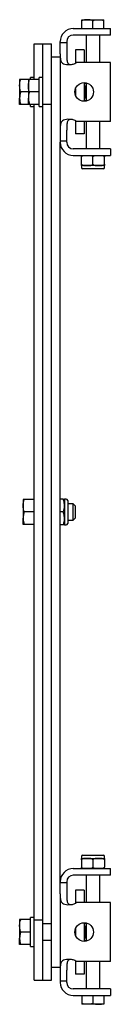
# Model space of a CAD drawing. Header units: inches. Extents: x -4 to 115, y -1 to 75.
# Tile 3 of 7: x 54.09 to 56.69, y -1.27 to 26.86. Entities that reach past the tile are written whole.
import ezdxf

# ---------------------------------------------------------------- set-up
doc = ezdxf.new("R2010")
doc.units = ezdxf.units.IN
doc.header["$MEASUREMENT"] = 0

msp = doc.modelspace()

# ---------------------------------------------------------------- linework, layer by layer
at = {"color": 7, "linetype": 'Continuous', "lineweight": 25}
for p, q in [((55.879, 26.858), (56.036, 26.858)), ((55.879, 26.606), (55.879, 26.83)), ((56.036, 26.858), (56.351, 26.858)), ((56.193, 26.606), (56.193, 26.83)), ((56.351, 26.858), (56.508, 26.858)), ((56.508, 26.606), (56.508, 26.83)), ((55.631, 26.606), (56.693, 26.606)), ((56.693, 26.419), (56.693, 26.606)), ((54.506, 25.148), (54.506, 26.165)), ((54.506, 26.165), (54.756, 26.165)), ((54.756, 26.165), (55.006, 26.165)), ((54.756, 24.447), (54.756, 26.165)), ((55.006, 25.794), (55.006, 26.165)), ((55.256, 26.2), (55.256, 26.231)), ((55.256, 25.887), (55.256, 26.2)), ((55.443, 26.2), (55.256, 26.2)), ((55.443, 26.231), (55.443, 26.2)), ((55.443, 26.2), (55.443, 25.887)), ((56.693, 26.419), (55.631, 26.419)), ((55.997, 26.419), (55.997, 25.637)), ((56.39, 25.637), (56.39, 26.419)), ((55.256, 25.887), (55.256, 23.7)), ((55.693, 25.994), (55.693, 25.617)), ((55.943, 25.994), (55.693, 25.994)), ((55.943, 25.994), (55.943, 25.637)), ((55.006, 25.069), (55.006, 25.794)), ((55.006, 25.794), (55.256, 25.794)), ((56.693, 25.637), (55.725, 25.637)), ((56.693, 23.95), (56.693, 25.637)), ((54.093, 25.148), (54.093, 24.971)), ((54.336, 25.148), (54.124, 25.148)), ((54.343, 25.148), (54.343, 24.971)), ((54.657, 25.148), (54.374, 25.148)), ((54.506, 25.207), (54.407, 25.207)), ((54.407, 25.148), (54.407, 25.207)), ((54.756, 25.207), (54.657, 25.207)), ((54.657, 24.38), (54.657, 25.207)), ((55.006, 24.447), (55.006, 25.069)), ((55.943, 25.059), (55.943, 24.528)), ((55.983, 25.056), (55.983, 25.035)), ((55.997, 25.054), (55.997, 24.533)), ((54.093, 24.971), (54.093, 24.616)), ((54.343, 24.794), (54.124, 24.794)), ((54.343, 24.971), (54.343, 24.616)), ((54.657, 24.794), (54.374, 24.794)), ((55.693, 24.884), (55.693, 24.704)), ((55.983, 24.966), (55.983, 24.794)), ((55.983, 24.794), (55.997, 24.794)), ((55.983, 24.794), (55.983, 24.621)), ((54.093, 24.439), (54.093, 24.616)), ((54.343, 24.439), (54.343, 24.616)), ((55.983, 24.553), (55.983, 24.531)), ((54.336, 24.439), (54.124, 24.439)), ((54.657, 24.439), (54.374, 24.439)), ((54.407, 24.38), (54.407, 24.439)), ((54.407, 24.38), (54.506, 24.38)), ((54.506, 1.14), (54.506, 24.439)), ((54.657, 24.38), (54.756, 24.38)), ((54.756, 24.447), (55.006, 24.447)), ((54.756, 12.794), (54.756, 24.447)), ((55.006, 24.226), (55.006, 24.447)), ((55.006, -0.206), (55.006, 24.226)), ((55.693, 23.971), (55.693, 23.594)), ((56.693, 23.95), (55.725, 23.95)), ((55.943, 23.95), (55.943, 23.594)), ((55.997, 23.95), (55.997, 23.169)), ((56.39, 23.169), (56.39, 23.95)), ((55.256, 23.7), (55.256, 23.387)), ((55.443, 23.387), (55.443, 23.7)), ((55.443, 23.387), (55.256, 23.387)), ((55.256, 23.387), (55.256, 23.356)), ((55.256, 2.231), (55.256, 23.356)), ((55.443, 23.356), (55.443, 23.387)), ((55.943, 23.594), (55.693, 23.594)), ((56.693, 23.169), (55.631, 23.169)), ((56.693, 23.169), (56.693, 22.981)), ((55.631, 22.981), (56.693, 22.981)), ((55.864, 22.729), (55.864, 22.943)), ((56.193, 22.729), (56.193, 22.943)), ((56.523, 22.729), (56.523, 22.943)), ((55.864, 22.691), (55.864, 22.633)), ((56.029, 22.691), (55.864, 22.691)), ((56.484, 22.593), (55.903, 22.593)), ((56.358, 22.691), (56.029, 22.691)), ((56.523, 22.691), (56.358, 22.691)), ((56.523, 22.633), (56.523, 22.691)), ((54.191, 13.148), (54.191, 12.971)), ((54.191, 12.971), (54.191, 12.616)), ((54.506, 13.148), (54.223, 13.148)), ((55.342, 13.164), (55.256, 13.164)), ((55.431, 13.164), (55.38, 13.164)), ((55.38, 13.164), (55.38, 12.424)), ((55.47, 13.124), (55.47, 12.463)), ((55.628, 13.03), (55.47, 13.03)), ((55.687, 12.971), (55.628, 13.03)), ((55.628, 12.558), (55.628, 13.03)), ((55.687, 12.971), (55.687, 12.617)), ((54.506, 12.794), (54.223, 12.794)), ((54.756, 1.14), (54.756, 12.794)), ((55.342, 12.794), (55.256, 12.794)), ((54.191, 12.439), (54.191, 12.616)), ((54.506, 12.439), (54.223, 12.439)), ((55.342, 12.424), (55.256, 12.424)), ((55.38, 12.424), (55.431, 12.424)), ((55.47, 12.558), (55.628, 12.558)), ((55.628, 12.558), (55.687, 12.617)), ((55.864, 2.955), (55.864, 2.896)), ((55.864, 2.896), (56.029, 2.896)), ((55.864, 2.858), (55.864, 2.644)), ((55.903, 2.994), (56.484, 2.994)), ((56.029, 2.896), (56.358, 2.896)), ((56.193, 2.858), (56.193, 2.644)), ((56.358, 2.896), (56.523, 2.896)), ((56.523, 2.896), (56.523, 2.955)), ((56.523, 2.858), (56.523, 2.644)), ((55.631, 2.606), (56.693, 2.606)), ((56.693, 2.419), (56.693, 2.606)), ((56.693, 2.419), (55.631, 2.419)), ((55.997, 2.419), (55.997, 1.637)), ((56.39, 1.637), (56.39, 2.419)), ((55.256, 2.2), (55.256, 2.231)), ((55.256, 1.887), (55.256, 2.2)), ((55.443, 2.2), (55.256, 2.2)), ((55.443, 2.231), (55.443, 2.2)), ((55.443, 2.2), (55.443, 1.887)), ((55.943, 1.994), (55.693, 1.994)), ((55.693, 1.994), (55.693, 1.617)), ((55.943, 1.994), (55.943, 1.637)), ((55.256, 1.887), (55.256, -0.3)), ((56.693, 1.637), (55.725, 1.637)), ((56.693, -0.05), (56.693, 1.637)), ((54.093, 1.148), (54.093, 0.971)), ((54.407, 1.148), (54.124, 1.148)), ((54.506, 1.207), (54.407, 1.207)), ((54.407, 0.38), (54.407, 1.207)), ((54.506, 1.14), (54.756, 1.14)), ((54.506, -0.577), (54.506, 1.14)), ((54.756, -0.577), (54.756, 1.14)), ((54.093, 0.971), (54.093, 0.616)), ((55.006, 1.03), (54.756, 1.03)), ((55.693, 0.884), (55.693, 0.704)), ((55.943, 1.059), (55.943, 0.528)), ((55.983, 1.056), (55.983, 1.035)), ((55.983, 0.966), (55.983, 0.794)), ((55.997, 1.054), (55.997, 0.533)), ((54.093, 0.439), (54.093, 0.616)), ((54.407, 0.794), (54.124, 0.794)), ((55.983, 0.794), (55.997, 0.794)), ((55.983, 0.794), (55.983, 0.621)), ((54.407, 0.439), (54.124, 0.439)), ((54.407, 0.38), (54.506, 0.38)), ((54.756, 0.558), (55.006, 0.558)), ((55.983, 0.553), (55.983, 0.531)), ((55.006, -0.577), (55.006, -0.206)), ((55.006, -0.206), (55.256, -0.206)), ((55.693, -0.029), (55.693, -0.406)), ((56.693, -0.05), (55.725, -0.05)), ((55.943, -0.05), (55.943, -0.406)), ((55.997, -0.05), (55.997, -0.831)), ((56.39, -0.831), (56.39, -0.05)), ((55.256, -0.3), (55.256, -0.613)), ((55.443, -0.613), (55.443, -0.3)), ((55.943, -0.406), (55.693, -0.406)), ((54.506, -0.577), (54.756, -0.577)), ((54.756, -0.577), (55.006, -0.577)), ((55.443, -0.613), (55.256, -0.613)), ((55.256, -0.613), (55.256, -0.644)), ((55.443, -0.644), (55.443, -0.613)), ((56.693, -0.831), (55.631, -0.831)), ((56.693, -0.831), (56.693, -1.019)), ((55.631, -1.019), (56.693, -1.019)), ((55.879, -1.019), (55.879, -1.243)), ((56.193, -1.019), (56.193, -1.243)), ((56.508, -1.019), (56.508, -1.243)), ((56.036, -1.271), (55.879, -1.271)), ((56.351, -1.271), (56.036, -1.271)), ((56.508, -1.271), (56.351, -1.271))]:
    msp.add_line(p, q, dxfattribs=at)
for centre in [(55.943, 24.794), (55.943, 0.794)]:
    msp.add_circle(centre, 0.266, dxfattribs=at)
for centre, radius, start, end in [((55.631, 26.231), 0.375, 90, 180), ((55.631, 26.231), 0.188, 90, 180), ((55.537, 25.887), 0.312, 287.4576, 306.8699), ((55.98, 24.998), 0.037, 86.1888, 175.5979), ((55.98, 25.003), 0.037, 184.4014, 273.8119), ((55.98, 24.584), 0.037, 86.1888, 175.5979), ((55.98, 24.59), 0.037, 184.4021, 273.8112), ((55.537, 23.7), 0.313, 53.1301, 72.5424), ((55.631, 23.356), 0.375, 180, 270), ((55.631, 23.356), 0.188, 180, 270), ((55.903, 22.633), 0.0394, 180, 270), ((56.484, 22.633), 0.0394, 270, 0), ((55.235, 13.123), 0.145, 360, 16.2419), ((55.431, 13.124), 0.0394, 360, 90), ((55.235, 12.464), 0.145, 343.7686, 0), ((55.431, 12.463), 0.0394, 270, 0), ((55.903, 2.955), 0.0394, 90, 180), ((56.484, 2.955), 0.0394, 360, 90), ((55.631, 2.231), 0.375, 90, 180), ((55.631, 2.231), 0.188, 90, 180), ((55.537, 1.887), 0.312, 287.4576, 306.8699), ((55.98, 0.998), 0.037, 86.1888, 175.5979), ((55.98, 1.003), 0.037, 184.4021, 273.8112), ((55.98, 0.584), 0.037, 86.1881, 175.5986), ((55.98, 0.59), 0.037, 184.4021, 273.8112), ((55.537, -0.3), 0.312, 53.1301, 72.5424), ((55.631, -0.644), 0.375, 180, 270), ((55.631, -0.644), 0.188, 180, 270)]:
    msp.add_arc(centre, radius, start, end, dxfattribs=at)
for centre, start_param, end_param in [((55.983, 25), 1.570796, 3.141593), ((55.983, 24.587), 0, 1.570796), ((55.983, 1), 1.570796, 3.141593), ((55.983, 0.587), 0, 1.570796)]:
    msp.add_ellipse(centre, major_axis=(0, 0.0538), ratio=0.732051, start_param=start_param, end_param=end_param, dxfattribs=at)
for points, knots in [([(56.036, 26.858), (56.032, 26.858), (56.004, 26.858), (55.951, 26.852), (55.903, 26.837), (55.879, 26.83)], [0, 0, 0, 0, 0.070856, 0.531188, 1, 1, 1, 1]), ([(55.879, 26.83), (55.879, 26.832), (55.879, 26.848), (55.879, 26.854), (55.879, 26.858)], [0, 0, 0, 0, 0.140528, 1, 1, 1, 1]), ([(56.193, 26.83), (56.168, 26.838), (56.116, 26.854), (56.063, 26.857), (56.036, 26.858)], [0, 0, 0, 0, 0.495467, 1, 1, 1, 1]), ([(56.193, 26.83), (56.219, 26.838), (56.271, 26.854), (56.324, 26.857), (56.351, 26.858)], [0, 0, 0, 0, 0.495467, 1, 1, 1, 1]), ([(56.351, 26.858), (56.355, 26.858), (56.383, 26.858), (56.436, 26.852), (56.484, 26.837), (56.508, 26.83)], [0, 0, 0, 0, 0.070856, 0.531188, 1, 1, 1, 1]), ([(56.508, 26.83), (56.508, 26.832), (56.508, 26.848), (56.508, 26.854), (56.508, 26.858)], [0, 0, 0, 0, 0.140528, 1, 1, 1, 1]), ([(55.256, 25.887), (55.256, 25.863), (55.256, 25.812), (55.258, 25.742), (55.269, 25.681), (55.298, 25.632), (55.351, 25.596), (55.429, 25.577), (55.527, 25.572), (55.596, 25.584), (55.631, 25.589)], [0, 0, 0, 0, 0.099455, 0.204417, 0.318514, 0.44283, 0.576232, 0.716034, 0.858617, 1, 1, 1, 1]), ([(55.443, 25.887), (55.443, 25.839), (55.443, 25.769), (55.449, 25.686), (55.463, 25.635), (55.489, 25.598), (55.518, 25.581), (55.538, 25.578), (55.541, 25.578)], [0, 0, 0, 0, 0.359527, 0.529041, 0.687335, 0.833923, 0.971059, 1, 1, 1, 1]), ([(54.093, 24.971), (54.093, 24.975), (54.093, 25.007), (54.1, 25.067), (54.116, 25.121), (54.124, 25.148)], [0, 0, 0, 0, 0.070096, 0.530789, 1, 1, 1, 1]), ([(54.124, 25.148), (54.111, 25.148), (54.094, 25.148), (54.093, 25.148), (54.093, 25.148)], [0, 0, 0, 0, 0.784743, 1, 1, 1, 1]), ([(54.343, 24.971), (54.343, 24.975), (54.343, 25.007), (54.35, 25.067), (54.366, 25.121), (54.374, 25.148)], [0, 0, 0, 0, 0.070091, 0.530787, 1, 1, 1, 1]), ([(54.374, 25.148), (54.361, 25.148), (54.344, 25.148), (54.343, 25.148), (54.343, 25.148)], [0, 0, 0, 0, 0.784743, 1, 1, 1, 1]), ([(54.124, 24.794), (54.115, 24.823), (54.097, 24.881), (54.094, 24.941), (54.093, 24.971)], [0, 0, 0, 0, 0.495462, 1, 1, 1, 1]), ([(54.124, 24.794), (54.115, 24.765), (54.097, 24.707), (54.094, 24.647), (54.093, 24.616)], [0, 0, 0, 0, 0.495462, 1, 1, 1, 1]), ([(54.374, 24.794), (54.365, 24.823), (54.347, 24.881), (54.344, 24.941), (54.343, 24.971)], [0, 0, 0, 0, 0.495459, 1, 1, 1, 1]), ([(54.374, 24.794), (54.365, 24.765), (54.347, 24.707), (54.344, 24.647), (54.343, 24.616)], [0, 0, 0, 0, 0.495459, 1, 1, 1, 1]), ([(54.093, 24.616), (54.093, 24.612), (54.093, 24.58), (54.1, 24.52), (54.116, 24.466), (54.124, 24.439)], [0, 0, 0, 0, 0.070096, 0.530789, 1, 1, 1, 1]), ([(54.343, 24.616), (54.343, 24.612), (54.343, 24.58), (54.35, 24.52), (54.366, 24.466), (54.374, 24.439)], [0, 0, 0, 0, 0.070091, 0.530787, 1, 1, 1, 1]), ([(54.124, 24.439), (54.111, 24.439), (54.094, 24.439), (54.093, 24.439), (54.093, 24.439)], [0, 0, 0, 0, 0.784743, 1, 1, 1, 1]), ([(54.374, 24.439), (54.361, 24.439), (54.344, 24.439), (54.343, 24.439), (54.343, 24.439)], [0, 0, 0, 0, 0.784743, 1, 1, 1, 1]), ([(55.631, 23.998), (55.596, 24.004), (55.527, 24.015), (55.429, 24.011), (55.351, 23.991), (55.298, 23.956), (55.269, 23.906), (55.258, 23.845), (55.256, 23.775), (55.256, 23.725), (55.256, 23.7)], [0, 0, 0, 0, 0.141383, 0.283966, 0.423768, 0.557171, 0.681486, 0.795583, 0.900545, 1, 1, 1, 1]), ([(55.541, 24.01), (55.538, 24.009), (55.518, 24.007), (55.489, 23.989), (55.463, 23.953), (55.449, 23.902), (55.443, 23.819), (55.443, 23.748), (55.443, 23.7)], [0, 0, 0, 0, 0.028942, 0.166077, 0.312667, 0.470959, 0.640473, 1, 1, 1, 1]), ([(55.864, 22.943), (55.867, 22.948), (55.875, 22.96), (55.908, 22.976), (55.96, 22.982), (56.005, 22.981), (56.029, 22.981)], [0, 0, 0, 0, 0.090008, 0.22449, 0.591124, 1, 1, 1, 1]), ([(55.864, 22.981), (55.864, 22.982), (55.864, 22.982), (55.864, 22.972), (55.864, 22.957), (55.864, 22.947), (55.864, 22.944), (55.864, 22.943)], [0, 0, 0, 0, 0.532587, 0.800577, 0.935246, 0.994216, 1, 1, 1, 1]), ([(56.029, 22.981), (56.034, 22.981), (56.059, 22.981), (56.103, 22.981), (56.148, 22.976), (56.176, 22.962), (56.188, 22.952), (56.192, 22.945), (56.193, 22.943)], [0, 0, 0, 0, 0.099455, 0.428508, 0.757344, 0.873677, 0.960851, 1, 1, 1, 1]), ([(56.193, 22.943), (56.197, 22.948), (56.205, 22.96), (56.237, 22.976), (56.29, 22.982), (56.335, 22.981), (56.358, 22.981)], [0, 0, 0, 0, 0.090008, 0.224486, 0.591128, 1, 1, 1, 1]), ([(56.358, 22.981), (56.364, 22.981), (56.389, 22.981), (56.432, 22.981), (56.478, 22.976), (56.506, 22.962), (56.518, 22.952), (56.522, 22.945), (56.523, 22.943)], [0, 0, 0, 0, 0.099461, 0.428506, 0.757341, 0.873679, 0.960848, 1, 1, 1, 1]), ([(56.523, 22.943), (56.523, 22.946), (56.523, 22.955), (56.523, 22.968), (56.523, 22.984), (56.523, 22.982), (56.523, 22.981)], [0, 0, 0, 0, 0.058854, 0.165696, 0.374651, 1, 1, 1, 1]), ([(55.864, 22.729), (55.867, 22.724), (55.875, 22.713), (55.908, 22.696), (55.96, 22.691), (56.005, 22.691), (56.029, 22.691)], [0, 0, 0, 0, 0.0900078, 0.2244899, 0.5911242, 1, 1, 1, 1]), ([(55.864, 22.691), (55.864, 22.691), (55.864, 22.69), (55.864, 22.7), (55.864, 22.715), (55.864, 22.725), (55.864, 22.729), (55.864, 22.729)], [0, 0, 0, 0, 0.532587, 0.800578, 0.935246, 0.994221, 1, 1, 1, 1]), ([(56.029, 22.691), (56.034, 22.691), (56.059, 22.691), (56.103, 22.691), (56.148, 22.696), (56.176, 22.71), (56.188, 22.72), (56.192, 22.727), (56.193, 22.729)], [0, 0, 0, 0, 0.099456, 0.428509, 0.757344, 0.87368, 0.960851, 1, 1, 1, 1]), ([(56.193, 22.729), (56.197, 22.724), (56.205, 22.713), (56.237, 22.696), (56.29, 22.691), (56.335, 22.691), (56.358, 22.691)], [0, 0, 0, 0, 0.090008, 0.224486, 0.591128, 1, 1, 1, 1]), ([(56.358, 22.691), (56.364, 22.691), (56.389, 22.691), (56.432, 22.691), (56.478, 22.696), (56.506, 22.71), (56.518, 22.72), (56.522, 22.727), (56.523, 22.729)], [0, 0, 0, 0, 0.099461, 0.428507, 0.757341, 0.873682, 0.960848, 1, 1, 1, 1]), ([(56.523, 22.729), (56.523, 22.726), (56.523, 22.717), (56.523, 22.704), (56.523, 22.689), (56.523, 22.69), (56.523, 22.691)], [0, 0, 0, 0, 0.058854, 0.165696, 0.374651, 1, 1, 1, 1]), ([(54.191, 12.971), (54.191, 12.975), (54.191, 13.007), (54.198, 13.067), (54.214, 13.121), (54.223, 13.148)], [0, 0, 0, 0, 0.07009, 0.530784, 1, 1, 1, 1]), ([(54.223, 13.148), (54.209, 13.148), (54.193, 13.148), (54.191, 13.148), (54.191, 13.148)], [0, 0, 0, 0, 0.784738, 1, 1, 1, 1]), ([(54.223, 12.794), (54.214, 12.823), (54.196, 12.881), (54.193, 12.941), (54.191, 12.971)], [0, 0, 0, 0, 0.495458, 1, 1, 1, 1]), ([(55.342, 12.794), (55.352, 12.822), (55.381, 12.907), (55.376, 13.015), (55.364, 13.111), (55.349, 13.146), (55.342, 13.164)], [0, 0, 0, 0, 0.23441, 0.701579, 0.849057, 1, 1, 1, 1]), ([(55.342, 13.164), (55.35, 13.164), (55.374, 13.164), (55.374, 13.164), (55.374, 13.164)], [0, 0, 0, 0, 0.319961, 1, 1, 1, 1]), ([(54.223, 12.794), (54.214, 12.765), (54.196, 12.707), (54.193, 12.647), (54.191, 12.616)], [0, 0, 0, 0, 0.495458, 1, 1, 1, 1]), ([(55.342, 12.424), (55.352, 12.452), (55.381, 12.536), (55.376, 12.645), (55.364, 12.741), (55.349, 12.776), (55.342, 12.794)], [0, 0, 0, 0, 0.23441, 0.701579, 0.849057, 1, 1, 1, 1]), ([(54.191, 12.616), (54.191, 12.612), (54.191, 12.58), (54.198, 12.52), (54.214, 12.466), (54.223, 12.439)], [0, 0, 0, 0, 0.07009, 0.530784, 1, 1, 1, 1]), ([(54.223, 12.439), (54.209, 12.439), (54.193, 12.439), (54.191, 12.439), (54.191, 12.439)], [0, 0, 0, 0, 0.784738, 1, 1, 1, 1]), ([(55.374, 12.424), (55.373, 12.424), (55.372, 12.424), (55.354, 12.424), (55.342, 12.424), (55.342, 12.424)], [0, 0, 0, 0, 0.612967, 0.990678, 1, 1, 1, 1]), ([(55.864, 2.858), (55.864, 2.862), (55.864, 2.871), (55.864, 2.884), (55.864, 2.899), (55.864, 2.897), (55.864, 2.896)], [0, 0, 0, 0, 0.058854, 0.165696, 0.374651, 1, 1, 1, 1]), ([(56.029, 2.896), (56.023, 2.896), (55.998, 2.896), (55.954, 2.896), (55.909, 2.891), (55.881, 2.877), (55.869, 2.868), (55.865, 2.861), (55.864, 2.858)], [0, 0, 0, 0, 0.099461, 0.428507, 0.757341, 0.873682, 0.960848, 1, 1, 1, 1]), ([(56.193, 2.858), (56.19, 2.863), (56.182, 2.875), (56.15, 2.891), (56.097, 2.897), (56.052, 2.897), (56.029, 2.896)], [0, 0, 0, 0, 0.090008, 0.224486, 0.591128, 1, 1, 1, 1]), ([(56.358, 2.896), (56.353, 2.896), (56.328, 2.896), (56.284, 2.896), (56.239, 2.891), (56.21, 2.877), (56.199, 2.868), (56.195, 2.861), (56.193, 2.858)], [0, 0, 0, 0, 0.099456, 0.428509, 0.757345, 0.873681, 0.960851, 1, 1, 1, 1]), ([(56.523, 2.858), (56.52, 2.863), (56.511, 2.875), (56.479, 2.891), (56.427, 2.897), (56.382, 2.897), (56.358, 2.896)], [0, 0, 0, 0, 0.090008, 0.22449, 0.591124, 1, 1, 1, 1]), ([(56.523, 2.896), (56.523, 2.897), (56.523, 2.898), (56.523, 2.887), (56.523, 2.872), (56.523, 2.862), (56.523, 2.859), (56.523, 2.858)], [0, 0, 0, 0, 0.532587, 0.800578, 0.935246, 0.994221, 1, 1, 1, 1]), ([(56.029, 2.606), (56.023, 2.606), (55.998, 2.606), (55.954, 2.606), (55.909, 2.611), (55.881, 2.625), (55.869, 2.635), (55.865, 2.642), (55.864, 2.644)], [0, 0, 0, 0, 0.099461, 0.428506, 0.757341, 0.873679, 0.960848, 1, 1, 1, 1]), ([(55.864, 2.644), (55.864, 2.641), (55.864, 2.632), (55.864, 2.619), (55.864, 2.604), (55.864, 2.605), (55.864, 2.606)], [0, 0, 0, 0, 0.058854, 0.165696, 0.374651, 1, 1, 1, 1]), ([(56.193, 2.644), (56.19, 2.64), (56.182, 2.628), (56.15, 2.612), (56.097, 2.606), (56.052, 2.606), (56.029, 2.606)], [0, 0, 0, 0, 0.090008, 0.224486, 0.591128, 1, 1, 1, 1]), ([(56.358, 2.606), (56.353, 2.606), (56.328, 2.606), (56.284, 2.606), (56.239, 2.611), (56.21, 2.625), (56.199, 2.635), (56.195, 2.642), (56.193, 2.644)], [0, 0, 0, 0, 0.0994558, 0.4285076, 0.7573438, 0.8736773, 0.9608509, 1, 1, 1, 1]), ([(56.523, 2.644), (56.52, 2.64), (56.511, 2.628), (56.479, 2.612), (56.427, 2.606), (56.382, 2.606), (56.358, 2.606)], [0, 0, 0, 0, 0.090008, 0.22449, 0.591124, 1, 1, 1, 1]), ([(56.523, 2.606), (56.523, 2.606), (56.523, 2.605), (56.523, 2.615), (56.523, 2.63), (56.523, 2.64), (56.523, 2.644), (56.523, 2.644)], [0, 0, 0, 0, 0.532587, 0.800577, 0.935246, 0.994216, 1, 1, 1, 1]), ([(55.256, 1.887), (55.256, 1.863), (55.256, 1.812), (55.258, 1.742), (55.269, 1.681), (55.298, 1.632), (55.351, 1.596), (55.429, 1.577), (55.527, 1.572), (55.596, 1.584), (55.631, 1.589)], [0, 0, 0, 0, 0.099455, 0.204417, 0.318514, 0.442829, 0.576232, 0.716034, 0.858617, 1, 1, 1, 1]), ([(55.443, 1.887), (55.443, 1.839), (55.443, 1.769), (55.449, 1.686), (55.463, 1.635), (55.489, 1.598), (55.518, 1.581), (55.538, 1.578), (55.541, 1.578)], [0, 0, 0, 0, 0.359527, 0.529041, 0.687333, 0.833923, 0.971059, 1, 1, 1, 1]), ([(54.093, 0.971), (54.093, 0.975), (54.093, 1.007), (54.1, 1.067), (54.116, 1.121), (54.124, 1.148)], [0, 0, 0, 0, 0.070091, 0.530787, 1, 1, 1, 1]), ([(54.124, 1.148), (54.111, 1.148), (54.094, 1.148), (54.093, 1.148), (54.093, 1.148)], [0, 0, 0, 0, 0.784743, 1, 1, 1, 1]), ([(54.124, 0.794), (54.115, 0.823), (54.097, 0.881), (54.094, 0.941), (54.093, 0.971)], [0, 0, 0, 0, 0.4954593, 1, 1, 1, 1]), ([(54.124, 0.794), (54.115, 0.765), (54.097, 0.707), (54.094, 0.647), (54.093, 0.616)], [0, 0, 0, 0, 0.4954593, 1, 1, 1, 1]), ([(54.093, 0.616), (54.093, 0.612), (54.093, 0.58), (54.1, 0.52), (54.116, 0.466), (54.124, 0.439)], [0, 0, 0, 0, 0.070091, 0.530787, 1, 1, 1, 1]), ([(54.124, 0.439), (54.111, 0.439), (54.094, 0.439), (54.093, 0.439), (54.093, 0.439)], [0, 0, 0, 0, 0.784743, 1, 1, 1, 1]), ([(55.631, -0.002), (55.596, 0.004), (55.527, 0.015), (55.429, 0.011), (55.351, -0.009), (55.298, -0.044), (55.269, -0.094), (55.258, -0.155), (55.256, -0.225), (55.256, -0.275), (55.256, -0.3)], [0, 0, 0, 0, 0.141383, 0.283966, 0.423768, 0.55717, 0.681486, 0.795583, 0.900545, 1, 1, 1, 1]), ([(55.541, 0.01), (55.538, 0.009), (55.518, 0.007), (55.489, -0.011), (55.463, -0.047), (55.449, -0.098), (55.443, -0.181), (55.443, -0.252), (55.443, -0.3)], [0, 0, 0, 0, 0.028942, 0.166077, 0.312666, 0.47096, 0.640473, 1, 1, 1, 1]), ([(56.036, -1.271), (56.032, -1.271), (56.004, -1.27), (55.951, -1.264), (55.903, -1.25), (55.879, -1.243)], [0, 0, 0, 0, 0.070856, 0.531188, 1, 1, 1, 1]), ([(55.879, -1.243), (55.879, -1.245), (55.879, -1.261), (55.879, -1.266), (55.879, -1.271)], [0, 0, 0, 0, 0.140528, 1, 1, 1, 1]), ([(56.193, -1.243), (56.168, -1.251), (56.116, -1.266), (56.063, -1.269), (56.036, -1.271)], [0, 0, 0, 0, 0.495467, 1, 1, 1, 1]), ([(56.193, -1.243), (56.219, -1.251), (56.271, -1.266), (56.324, -1.269), (56.351, -1.271)], [0, 0, 0, 0, 0.495467, 1, 1, 1, 1]), ([(56.351, -1.271), (56.355, -1.271), (56.383, -1.27), (56.436, -1.264), (56.484, -1.25), (56.508, -1.243)], [0, 0, 0, 0, 0.070856, 0.531188, 1, 1, 1, 1]), ([(56.508, -1.243), (56.508, -1.245), (56.508, -1.261), (56.508, -1.266), (56.508, -1.271)], [0, 0, 0, 0, 0.140528, 1, 1, 1, 1])]:
    msp.add_open_spline(points, degree=3, knots=knots, dxfattribs=at)

doc.saveas('drawing.dxf')
